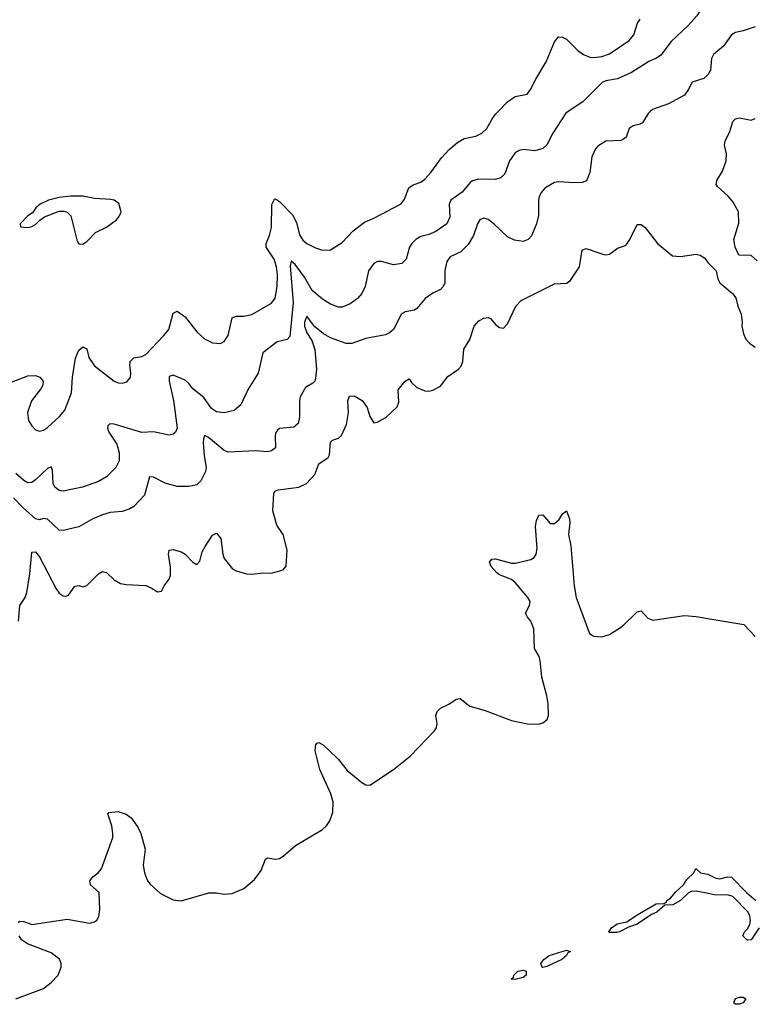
# Model space of a CAD drawing. Header units: inches. Extents: x 1603819 to 1745079, y 385938 to 533966.
# Tile 97 of 256: x 1626489 to 1630226, y 445462 to 450467. Entities that reach past the tile are written whole.
import ezdxf

# ---------------------------------------------------------------- set-up
doc = ezdxf.new("R2010")
doc.units = ezdxf.units.IN
doc.header["$MEASUREMENT"] = 0
for name, color, linetype in [('B6424', 7, 'Continuous'), ('B6425', 7, 'Continuous'), ('B6434', 7, 'Continuous'), ('B6435', 7, 'Continuous')]:
    doc.layers.add(name, color=color, linetype=linetype)

msp = doc.modelspace()

# ---------------------------------------------------------------- linework, layer by layer
at = {"layer": 'B6424', "color": 5}
for points, elevation in [([(1626370, 448596.3), (1626530, 448656.9), (1626570, 448658.7), (1626591, 448650), (1626608, 448630), (1626606.4, 448610), (1626596.4, 448590), (1626548.7, 448530), (1626528.5, 448470), (1626534, 448430), (1626550, 448402), (1626570, 448382), (1626590, 448374.9), (1626610, 448381.3), (1626630, 448394.9), (1626692, 448450), (1626718, 448482), (1626752.9, 448570), (1626757.7, 448650), (1626772.8, 448747.2), (1626790, 448786.7), (1626810, 448804.9), (1626830, 448794.8), (1626840.7, 448750), (1626870, 448707.4), (1626970, 448630.3), (1626990, 448621.1), (1627010, 448618.7), (1627034.5, 448625.5), (1627052.3, 448647.8), (1627055.1, 448670), (1627048.5, 448710), (1627051.5, 448730), (1627070, 448748.5), (1627110, 448755.3), (1627130, 448765.5), (1627220.7, 448859.3), (1627247.2, 448892.8), (1627270, 448974.9), (1627290, 448986), (1627330, 448956.6), (1627390, 448880.7), (1627430, 448844.6), (1627470, 448825.3), (1627510, 448820.4), (1627530, 448830.4), (1627550, 448862), (1627570, 448952.2), (1627590, 448959.6), (1627630, 448959.3), (1627670, 448968.6), (1627770, 449026.9), (1627788.4, 449051.6), (1627798.1, 449110), (1627800.1, 449170), (1627796.1, 449210), (1627782.9, 449250), (1627742.8, 449310), (1627742.5, 449330), (1627759.6, 449370), (1627770.4, 449410), (1627771.8, 449528.2), (1627785.5, 449554.5), (1627790, 449557), (1627810, 449542.8), (1627876, 449475.9), (1627896.4, 449436.4), (1627912.7, 449372.7), (1627930, 449346.7), (1627950, 449329.2), (1627993, 449307), (1628030, 449294.9), (1628070, 449296.4), (1628130, 449333.7), (1628186.1, 449393.9), (1628242.3, 449437.7), (1628290, 449457.6), (1628429.7, 449530.3), (1628446, 449554), (1628468.4, 449611.6), (1628490, 449627.8), (1628530, 449640.7), (1628550, 449655.8), (1628580.3, 449690), (1628634.3, 449765.7), (1628672.9, 449807.1), (1628716.5, 449843.5), (1628750, 449862.4), (1628810, 449874.9), (1628840.7, 449890), (1628865.4, 449914.6), (1628890, 449960.4), (1628910, 449987), (1628922.6, 450000)], 380), ([(1629696.5, 450000), (1629685.6, 449990), (1629656.9, 449943.1), (1629644.4, 449935.6), (1629610, 449927.4), (1629590, 449914), (1629574, 449870), (1629560.8, 449859.2), (1629546.7, 449853.3), (1629470, 449850.2), (1629430, 449823.6), (1629417.3, 449810), (1629398.9, 449770), (1629389.6, 449690.4), (1629372.3, 449647.7), (1629350, 449639.1), (1629310, 449637.1), (1629230, 449643.6), (1629210, 449639), (1629160.7, 449610), (1629142.9, 449590), (1629132.3, 449567.8), (1629128.5, 449550), (1629128.7, 449471.3), (1629117.7, 449430), (1629092.2, 449367.8), (1629076, 449350), (1629050, 449340.4), (1629005.9, 449345.8), (1628970, 449363), (1628901.3, 449430), (1628872.2, 449452.2), (1628850, 449457.8), (1628830, 449450.2), (1628818, 449430), (1628798.2, 449370), (1628770, 449323.5), (1628732.7, 449287.3), (1628678.8, 449261.2), (1628661.6, 449238.4), (1628651.5, 449191.5), (1628652.4, 449130), (1628643.6, 449110), (1628630, 449096.4), (1628590, 449077.6), (1628552, 449050), (1628510, 448999.1), (1628497.2, 448990), (1628450, 448981.6), (1628430, 448968.2), (1628390, 448892.2), (1628370, 448874.6), (1628350, 448864.7), (1628250, 448847.2), (1628179.4, 448820.6), (1628150, 448820.6), (1628070, 448849.6), (1628035, 448870), (1627988.2, 448908.2), (1627950, 448959.5), (1627937, 448930), (1627938.5, 448910), (1627950, 448876.1), (1627975.7, 448835.7), (1627990.3, 448790.3), (1627999.5, 448690), (1627994.4, 448645.6), (1627989.8, 448630.2), (1627979.8, 448620.2), (1627942.2, 448597.8), (1627916.5, 448550), (1627912.2, 448530), (1627912.7, 448447.3), (1627905.8, 448414.2), (1627884.1, 448395.9), (1627811.1, 448388.9), (1627800, 448380), (1627792.1, 448367.9), (1627788.9, 448351.1), (1627789.6, 448290.4), (1627770, 448274.9), (1627749.7, 448270.4), (1627690, 448274.9), (1627550, 448269), (1627530, 448277.8), (1627450, 448344), (1627430, 448353.7), (1627423.7, 448336.3), (1627423.2, 448316.8), (1627426.8, 448250), (1627436.8, 448190), (1627434.1, 448170), (1627410, 448122.4), (1627390, 448103.1), (1627350, 448093.7), (1627290, 448094), (1627229.6, 448110.4), (1627170, 448140.9), (1627150, 448143.8), (1627123.5, 448050), (1627070, 447992.8), (1627050, 447980.3), (1627010, 447967.8), (1626950, 447961.7), (1626910, 447950.9), (1626860.5, 447930), (1626790.6, 447889.4), (1626710, 447871.1), (1626690, 447872.3), (1626630, 447927.6), (1626610, 447931.3), (1626590, 447925.3), (1626570, 447929.2), (1626505.9, 447985.9), (1626457.3, 448037.3)], 340), ([(1629278.8, 450000), (1629267.6, 449992.4), (1629200.4, 449890), (1629169.8, 449830.2), (1629150, 449812), (1629110, 449800.8), (1629050, 449806.7), (1629030, 449802.8), (1629010, 449790.3), (1628981, 449750), (1628956.8, 449683.2), (1628936.6, 449663.4), (1628910, 449654.7), (1628823.7, 449656.3), (1628792.3, 449647.7), (1628780.6, 449639.4), (1628740.3, 449590), (1628682.8, 449550), (1628673.8, 449530), (1628677.1, 449462.9), (1628662.6, 449430), (1628605.1, 449390), (1628570, 449375.3), (1628530, 449365.8), (1628504.4, 449350), (1628483.9, 449330), (1628471.9, 449310), (1628454.8, 449250), (1628432.2, 449227.8), (1628390, 449220.2), (1628330, 449237.6), (1628310, 449238.2), (1628290, 449227.8), (1628264.1, 449190), (1628246.2, 449110), (1628230, 449074.9), (1628208, 449050), (1628170, 449022.8), (1628130, 449006.5), (1628110, 449005.5), (1628070, 449020.8), (1628030, 449046.2), (1627977.6, 449090), (1627937.8, 449157.8), (1627890, 449222.9), (1627870, 449240.3), (1627864.3, 449215.7), (1627880.4, 449030), (1627863.1, 448856.9), (1627850, 448841.1), (1627798, 448830), (1627725.7, 448774.3), (1627701.4, 448670), (1627651.2, 448588.8), (1627613.3, 448510), (1627579.4, 448480.6), (1627530, 448469.3), (1627490, 448473.8), (1627465.2, 448490), (1627426.4, 448546.4), (1627370.3, 448590), (1627350, 448618.4), (1627330, 448635.3), (1627270, 448659.5), (1627250, 448653), (1627249.1, 448630), (1627270.9, 448530.9), (1627290.9, 448390), (1627280.9, 448370), (1627270, 448360.5), (1627250, 448354.4), (1627170, 448371.4), (1627110, 448369.2), (1626970, 448411.8), (1626947.4, 448412.6), (1626938, 448402), (1626935.8, 448390), (1626942, 448370), (1626983.9, 448310), (1626994.7, 448265.3), (1626995.2, 448224.8), (1626978.3, 448190), (1626930, 448142.8), (1626890, 448119.7), (1626809.1, 448090.9), (1626710, 448071.1), (1626690, 448074.2), (1626668.6, 448090), (1626660.1, 448110), (1626656.6, 448176.6), (1626650, 448193.7), (1626630, 448186.5), (1626570, 448127.3), (1626550, 448114.4), (1626530, 448113.4), (1626510, 448124.2), (1626470, 448159.4)], 360), ([(1626482.6, 447410), (1626489, 447490), (1626517.3, 447530), (1626524.6, 447555.4), (1626541.4, 447650), (1626550, 447760.7), (1626570, 447762), (1626590, 447736.9), (1626674.4, 447574.4), (1626690, 447552.4), (1626710, 447538), (1626723.2, 447536.8), (1626737.7, 447542.3), (1626770, 447587.7), (1626790, 447590.3), (1626810, 447583.7), (1626830, 447590.3), (1626890, 447650.3), (1626910, 447662), (1626930, 447657.6), (1626970, 447620.3), (1627001.6, 447601.6), (1627030, 447596), (1627130, 447590.6), (1627158.5, 447578.5), (1627190, 447558), (1627210, 447562), (1627224, 447590), (1627250, 447622.8), (1627256.2, 447643.8), (1627256.3, 447683.7), (1627245.6, 447750), (1627249.8, 447770.2), (1627270, 447773.6), (1627310, 447762.4), (1627330.1, 447750.1), (1627370, 447710.3), (1627390, 447697.1), (1627404.8, 447715.3), (1627417.5, 447762.5), (1627431.7, 447790), (1627470, 447846.7), (1627490, 447857.1), (1627512.6, 447830), (1627523.2, 447750), (1627530, 447728), (1627570, 447678), (1627590, 447665.5), (1627642, 447650), (1627670, 447648.2), (1627730, 447655.5), (1627770, 447654), (1627828.7, 447670), (1627845.2, 447690), (1627849.3, 447770), (1627829.2, 447850), (1627797.2, 447897.2), (1627776.3, 447970), (1627782, 448058), (1627787.3, 448070), (1627803.4, 448076.6), (1627909.2, 448090), (1627947.3, 448110), (1627990, 448155.5), (1628011.5, 448210), (1628058.3, 448241.7), (1628064.7, 448255.3), (1628070, 448319.1), (1628080.9, 448330), (1628110, 448339.7), (1628126.1, 448353.9), (1628150.9, 448409.1), (1628161.8, 448470), (1628158, 448530), (1628167.1, 448552.9), (1628190, 448554.6), (1628231.5, 448531.5), (1628255.8, 448495.8), (1628270, 448450.8), (1628290, 448417.3), (1628310, 448420.7), (1628353.6, 448446.4), (1628410, 448498.8), (1628417.1, 448522.9), (1628414.7, 448585.3), (1628450, 448630.4), (1628470, 448640.7), (1628482.5, 448622.5), (1628510, 448597), (1628550, 448581.3), (1628570, 448579.5), (1628590, 448583.8), (1628630, 448604.9), (1628667.5, 448652.5), (1628722, 448690), (1628735.1, 448705), (1628743.5, 448730), (1628747.8, 448792.2), (1628778.7, 448841.3), (1628800.6, 448910), (1628824.3, 448935.7), (1628850, 448950.2), (1628872.9, 448952.9), (1628886.5, 448946.5), (1628910, 448918.4), (1628930, 448903), (1628950, 448898.8), (1628970, 448921), (1629013.6, 449010), (1629040.4, 449039.6), (1629210, 449124.4), (1629270, 449127.3), (1629290, 449138.8), (1629337.4, 449210), (1629350, 449296.3), (1629370, 449304.2), (1629450, 449276.5), (1629470, 449272.2), (1629490, 449275.5), (1629530, 449305.5), (1629570, 449319.1), (1629575.2, 449324.8), (1629593.3, 449350), (1629630, 449425.5), (1629650, 449426.4), (1629670, 449410.4), (1629732.7, 449330), (1629810, 449267.3), (1629850, 449262.8), (1629930, 449276), (1629950.7, 449270.7), (1629974.4, 449254.4), (1629990, 449232), (1630000, 449222)], 320), ([(1626483.2, 445876.8), (1626490, 445884.7), (1626510, 445882.8), (1626550, 445867.7), (1626730, 445895.6), (1626844.9, 445875.1), (1626870, 445881.6), (1626880.9, 445890), (1626891, 445909), (1626896.8, 445943.2), (1626893.7, 446030), (1626849.8, 446069.8), (1626845.1, 446090), (1626860.5, 446110), (1626889, 446131), (1626905.7, 446150), (1626962.4, 446310), (1626963.6, 446330), (1626957, 446370), (1626937.2, 446430), (1626942.9, 446437.1), (1626990, 446441.6), (1627030, 446427.7), (1627055.5, 446410), (1627090, 446362), (1627105.3, 446330), (1627127.4, 446250), (1627116.9, 446170), (1627123.2, 446130), (1627139.6, 446090), (1627152.5, 446072.5), (1627206, 446026), (1627270, 445993.8), (1627310, 445988.1), (1627451.9, 446028.1), (1627490, 446029.2), (1627530, 446021.7), (1627570, 446024.5), (1627630, 446050.8), (1627683, 446097), (1627717.4, 446142.6), (1627739.6, 446200.4), (1627750, 446207.2), (1627790, 446199.4), (1627810, 446203), (1627830, 446214.4), (1627891.4, 446268.6), (1628029.8, 446350), (1628050.4, 446369.6), (1628066, 446394), (1628082.1, 446437.9), (1628083.9, 446490), (1628072.5, 446532.5), (1628015.1, 446655.1), (1627992.3, 446750), (1627996, 446784), (1628002, 446790), (1628010, 446792.2), (1628030, 446782.4), (1628057.8, 446757.8), (1628110, 446706.4), (1628154.7, 446650), (1628229.1, 446589.1), (1628250, 446577.5), (1628270, 446576.6), (1628390, 446656.3), (1628475.8, 446724.2), (1628598.2, 446850), (1628610, 446867.8), (1628612.8, 446890), (1628605.3, 446930), (1628612.1, 446950), (1628630, 446966.9), (1628672.6, 446987.4), (1628710, 447013), (1628730, 447015.8), (1628778.1, 446978.1), (1628856.1, 446956.1), (1628990, 446905.1), (1629072.4, 446887.6), (1629130, 446886.3), (1629150, 446892.7), (1629172, 446910), (1629179.6, 446930), (1629176.9, 446990), (1629171.3, 447030), (1629145, 447125), (1629137.3, 447210), (1629131.1, 447230), (1629108.4, 447270), (1629105.1, 447370), (1629090, 447409.4), (1629072, 447430), (1629062.7, 447450), (1629083, 447490), (1629085.1, 447510), (1629074.3, 447530), (1629010, 447606.9), (1628990, 447622), (1628930, 447645.1), (1628915.4, 447655.4), (1628887.3, 447687.2), (1628878.4, 447710), (1628890, 447724.9), (1628910, 447726), (1628990, 447703.8), (1629010, 447703.8), (1629090, 447723.8), (1629106.2, 447733.8), (1629116.2, 447750), (1629121, 447779), (1629112.3, 447890), (1629118.4, 447921.6), (1629130, 447948), (1629150, 447950.6), (1629186.8, 447906.8), (1629210, 447906), (1629233, 447927), (1629250, 447956), (1629270.6, 447970), (1629285.5, 447930), (1629288, 447910), (1629280.4, 447850), (1629292.6, 447792.6), (1629309.3, 447590), (1629320.4, 447530), (1629387.3, 447347.3), (1629410, 447334), (1629450.3, 447330.3), (1629490, 447341.3), (1629555.6, 447384.4), (1629630, 447457.2), (1629650, 447462.6), (1629684.7, 447424.7), (1629710, 447415.2), (1629870, 447438.4), (1629930, 447433.7), (1630000, 447421.9)], 280), ([(1630000, 446023.4), (1629930, 446036.9), (1629905.3, 446034.7), (1629890, 446027), (1629850.3, 445989.7), (1629812, 445968), (1629770, 445965.2), (1629730.7, 445930), (1629702.3, 445917.7), (1629630.2, 445869.8), (1629585.8, 445854.2), (1629541, 445830), (1629526.2, 445826.2), (1629487.2, 445827.2), (1629486, 445830), (1629499.3, 445850), (1629528.2, 445871.8), (1629578, 445882), (1629630, 445917.6), (1629727, 445973), (1629765.6, 445974.4), (1629778.6, 445981.4), (1629781.2, 445990), (1629799.2, 446000.8), (1629826.2, 446033.8), (1629865.2, 446070), (1629882.9, 446097.1), (1629918, 446130), (1629928, 446152), (1629952, 446130), (1629990, 446122.8), (1630000, 446117.9)], 260), ([(1626470, 445489.5), (1626610, 445543.1), (1626650, 445573.2), (1626684, 445610), (1626700.7, 445650), (1626699.7, 445670), (1626691, 445691), (1626650, 445723.4), (1626528.3, 445770), (1626499.1, 445790), (1626485.6, 445810)], 280)]:
    msp.add_lwpolyline(points, dxfattribs=dict(at, elevation=elevation))
for points, elevation in [([(1626810, 449569.6), (1626749.6, 449569.6), (1626690, 449563.1), (1626634.8, 449550), (1626593, 449530), (1626570.7, 449510), (1626554.9, 449485.1), (1626530, 449469.2), (1626492, 449430), (1626494, 449414), (1626530, 449410.8), (1626550, 449416.3), (1626570, 449426), (1626591.2, 449448.8), (1626615.6, 449464.4), (1626690, 449494), (1626714.3, 449494.3), (1626730, 449488.4), (1626748.4, 449470), (1626781.4, 449341.4), (1626790, 449327.3), (1626810, 449326), (1626830, 449339.3), (1626874.8, 449385.2), (1626930, 449412), (1626980.9, 449450), (1626997, 449470), (1627004.5, 449490), (1626993.3, 449533.3), (1626970, 449549.4), (1626953.4, 449553.4), (1626870, 449558.7)], 420), ([(1629150, 445649.6), (1629146, 445650), (1629139.5, 445670), (1629154.5, 445690), (1629182.7, 445710), (1629270, 445737.3), (1629290.9, 445730.9), (1629276.8, 445723.2), (1629270.6, 445710), (1629246.8, 445690), (1629170, 445654)], 260), ([(1629010, 445587.6), (1628989, 445590), (1629000.4, 445599.6), (1629002, 445610), (1629023.7, 445630), (1629050, 445635.8), (1629066, 445630), (1629064.9, 445610), (1629050, 445598.4)], 260)]:
    msp.add_lwpolyline(points, close=True, dxfattribs=dict(at, elevation=elevation))
at = {"layer": 'B6425', "color": 5}
for points, elevation in [([(1630000, 450598.1), (1629981.1, 450590), (1629968.6, 450571.4), (1629949.2, 450510.8), (1629933.9, 450486.1), (1629890, 450436.9), (1629803.5, 450356.5), (1629750, 450286), (1629728.9, 450271.1), (1629690, 450255.2), (1629601.9, 450198.1), (1629530, 450167.2), (1629470, 450155.8), (1629452.7, 450147.3), (1629353, 450050), (1629278.8, 450000)], 360), ([(1628922.6, 450000), (1628970, 450048.7), (1629010, 450077), (1629070, 450087.7), (1629088, 450112), (1629114.7, 450165.3), (1629167.9, 450252.1), (1629210, 450354.8), (1629230, 450380.5), (1629250, 450378.4), (1629270, 450368.4), (1629329, 450310), (1629357, 450290), (1629390, 450276.6), (1629410, 450274.4), (1629450, 450279.5), (1629490, 450293.5), (1629590, 450360.7), (1629613.3, 450390), (1629632.4, 450450), (1629645.8, 450470)], 380), ([(1630000, 450206), (1629990.7, 450189.3), (1629970, 450168.9), (1629909.8, 450150.1), (1629889.8, 450110), (1629870, 450084.2), (1629790, 450038.9), (1629707.3, 450010), (1629696.5, 450000)], 340)]:
    msp.add_lwpolyline(points, dxfattribs=dict(at, elevation=elevation))
at = {"layer": 'B6434', "color": 5}
for points, elevation in [([(1630241.2, 449241.2), (1630210, 449268), (1630148, 449270), (1630128, 449310), (1630122, 449350), (1630147.2, 449432.8), (1630145.1, 449490), (1630119.1, 449539.1), (1630092.3, 449570), (1630038.9, 449618.9), (1630031.8, 449630), (1630035.1, 449650), (1630063.6, 449696.4), (1630082.6, 449750), (1630085.1, 449785.1), (1630075.1, 449830), (1630078, 449850), (1630102, 449898), (1630116.2, 449950), (1630130, 449963.8), (1630150, 449968.7), (1630210, 449956.9), (1630230, 449964.2)], 320), ([(1630000, 449222), (1630032, 449190), (1630041, 449150), (1630051.3, 449130), (1630114.9, 449074.9), (1630132.4, 449052.4), (1630142.8, 449010), (1630158.8, 448970), (1630164, 448930), (1630162, 448910), (1630170.5, 448870), (1630183.4, 448843.4), (1630202.3, 448822.3), (1630230, 448802)], 320), ([(1630000, 447421.9), (1630172.7, 447392.7), (1630230.9, 447330.9)], 280), ([(1630000, 446117.9), (1630030, 446103), (1630050, 446100.5), (1630089.5, 446110.5), (1630110, 446108.2), (1630186, 446030), (1630234, 445990)], 260), ([(1630251.3, 445850), (1630210, 445789), (1630190, 445788.7), (1630168, 445810), (1630175.3, 445830), (1630192.3, 445847.7), (1630203.7, 445870), (1630207, 445890), (1630202.9, 445910), (1630194, 445930), (1630117, 446010), (1630090, 446018.7), (1630030, 446017.6), (1630000, 446023.4)], 260)]:
    msp.add_lwpolyline(points, dxfattribs=dict(at, elevation=elevation))
at = {"layer": 'B6434', "color": 5, "elevation": 260}
msp.add_lwpolyline([(1630130, 445462), (1630122, 445470), (1630130, 445491.3), (1630150, 445498), (1630170, 445498), (1630182, 445490), (1630170, 445468.7), (1630150, 445462)], close=True, dxfattribs=at)
at = {"layer": 'B6435', "color": 5, "elevation": 340}
msp.add_lwpolyline([(1630230.5, 450430.5), (1630168.7, 450410), (1630130, 450402.4), (1630110, 450390.4), (1630070, 450332.9), (1630018.7, 450290), (1630008.6, 450270), (1630002.3, 450210), (1630000, 450206)], dxfattribs=at)

doc.saveas('drawing.dxf')
